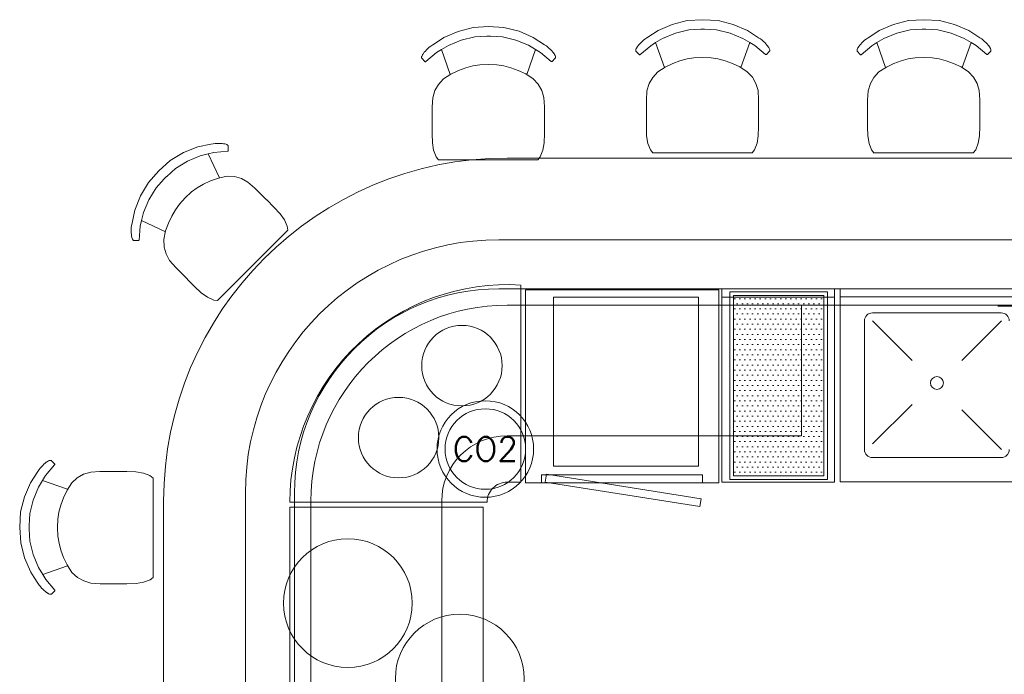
# Model space of a CAD drawing. Header units: millimetres. Extents: x -1131 to 37929, y -9154 to 9180.
# Tile 21 of 85: x 4515 to 7574, y 1420 to 3455. Entities that reach past the tile are written whole.
import ezdxf

# ---------------------------------------------------------------- set-up
doc = ezdxf.new("R2010")
doc.units = ezdxf.units.MM
doc.layers.add('FIRE-EXTINGUISHER', color=1, linetype='Continuous', lineweight=20, true_color=0xff0000)
doc.layers.add('GREYSCALE', color=9, linetype='Continuous', lineweight=0, true_color=0x808080)
doc.styles.get("Standard").update_dxf_attribs({"font": 'arial.ttf'})

# ---------------------------------------------------------------- blocks, each defined once
blk = doc.blocks.new('FLOOR PLAN')
at = {"layer": 'GREYSCALE'}
h = blk.add_hatch(dxfattribs=at)
h.set_pattern_fill('DOTS', color=256, scale=9.99998)
h.set_pattern_definition([(0, (-1012881.154, -157781.6), (7.93748412, 15.87496825), [0, -15.87496825])])
h.paths.add_polyline_path([(7113.6, 11750.4), (7113.6, 11190.4), (7393.6, 11190.4), (7393.6, 11750.4)])
for p, q in [((6923.2, 12593.3), (6969.9, 12605.1)), ((7017.9, 12608.1), (6969.9, 12605.1)), ((7017.9, 12608.1), (7065.8, 12605.3)), ((7112.5, 12593.6), (7065.8, 12605.3)), ((7610.4, 12593.3), (7657.1, 12605.1)), ((7705, 12608.1), (7657.1, 12605.1)), ((7705, 12608.1), (7752.9, 12605.3)), ((7799.6, 12593.6), (7752.9, 12605.3)), ((6213.6, 12552.3), (6257.9, 12571.6)), ((6257.9, 12571.6), (6304.6, 12583.4)), ((6352.6, 12586.4), (6304.6, 12583.4)), ((6352.6, 12586.4), (6400.5, 12583.6)), ((6447.2, 12571.9), (6400.5, 12583.6)), ((6491.4, 12552.6), (6447.2, 12571.9)), ((6862, 12563.1), (6878.9, 12574)), ((6878.9, 12574), (6923.2, 12593.3)), ((6933.1, 12566.2), (6975, 12576.3)), ((6975, 12576.3), (7012, 12578.4)), ((7012, 12578.4), (7012.9, 12578.4)), ((7012.9, 12578.4), (7017.8, 12578.7)), ((7022.8, 12578.4), (7017.8, 12578.7)), ((7023.6, 12578.4), (7022.8, 12578.4)), ((7060.7, 12576.4), (7023.6, 12578.4)), ((7102.5, 12566.5), (7060.7, 12576.4)), ((7156.8, 12574.3), (7112.5, 12593.6)), ((7191.3, 12552.1), (7156.8, 12574.3)), ((7549.2, 12563.1), (7566, 12574)), ((7566, 12574), (7610.4, 12593.3)), ((7620.3, 12566.2), (7662.1, 12576.3)), ((7662.1, 12576.3), (7699.2, 12578.4)), ((7699.2, 12578.4), (7700, 12578.4)), ((7700, 12578.4), (7705, 12578.7)), ((7710, 12578.4), (7705, 12578.7)), ((7710.8, 12578.4), (7710, 12578.4)), ((7747.8, 12576.4), (7710.8, 12578.4)), ((7789.7, 12566.5), (7747.8, 12576.4)), ((7843.9, 12574.3), (7799.6, 12593.6)), ((7878.4, 12552.1), (7843.9, 12574.3)), ((6179, 12530), (6196.7, 12541.4)), ((6196.7, 12541.4), (6213.6, 12552.3)), ((6227.9, 12528.1), (6267.8, 12544.6)), ((6267.8, 12544.6), (6309.7, 12554.6)), ((6309.7, 12554.6), (6346.7, 12556.7)), ((6346.7, 12556.7), (6347.5, 12556.7)), ((6347.5, 12556.7), (6352.5, 12557)), ((6357.5, 12556.7), (6352.5, 12557)), ((6358.3, 12556.7), (6357.5, 12556.7)), ((6395.4, 12554.7), (6358.3, 12556.7)), ((6437.2, 12544.8), (6395.4, 12554.7)), ((6477.1, 12528.4), (6437.2, 12544.8)), ((6525.9, 12530.4), (6491.4, 12552.6)), ((6825.2, 12536.3), (6829.3, 12540.2)), ((6829.3, 12540.2), (6833.6, 12544)), ((6838.1, 12547.7), (6833.6, 12544)), ((6838.1, 12547.7), (6844.3, 12551.6)), ((6844.3, 12551.6), (6862, 12563.1)), ((6871.6, 12536.7), (6893.2, 12549.8)), ((6893.2, 12549.8), (6933.1, 12566.2)), ((7142.4, 12550.1), (7102.5, 12566.5)), ((7164, 12537.1), (7142.4, 12550.1)), ((7197.5, 12548.1), (7191.3, 12552.1)), ((7197.5, 12548.1), (7202, 12544.5)), ((7206.3, 12540.7), (7202, 12544.5)), ((7210.4, 12536.8), (7206.3, 12540.7)), ((7512.3, 12536.3), (7516.4, 12540.2)), ((7516.4, 12540.2), (7520.7, 12544)), ((7525.3, 12547.7), (7520.7, 12544)), ((7525.3, 12547.7), (7531.4, 12551.6)), ((7531.4, 12551.6), (7549.2, 12563.1)), ((7558.7, 12536.7), (7580.3, 12549.8)), ((7580.3, 12549.8), (7620.3, 12566.2)), ((7829.5, 12550.1), (7789.7, 12566.5)), ((7851.1, 12537.1), (7829.5, 12550.1)), ((7884.6, 12548.1), (7878.4, 12552.1)), ((7884.6, 12548.1), (7889.1, 12544.5)), ((7893.4, 12540.7), (7889.1, 12544.5)), ((7897.5, 12536.8), (7893.4, 12540.7)), ((6152.9, 12506.8), (6156.2, 12510.6)), ((6156.2, 12510.6), (6159.9, 12514.6)), ((6159.9, 12514.6), (6164, 12518.5)), ((6164, 12518.5), (6168.3, 12522.3)), ((6172.8, 12526), (6168.3, 12522.3)), ((6172.8, 12526), (6179, 12530)), ((6190.8, 12505.6), (6206.2, 12515)), ((6206.2, 12515), (6227.9, 12528.1)), ((6233.4, 12437.7), (6206.2, 12515)), ((6471.1, 12437.5), (6498.7, 12515.4)), ((6498.7, 12515.4), (6477.1, 12528.4)), ((6514.1, 12506), (6498.7, 12515.4)), ((6532.2, 12526.4), (6525.9, 12530.4)), ((6532.2, 12526.4), (6536.7, 12522.8)), ((6541, 12519), (6536.7, 12522.8)), ((6545.1, 12515.1), (6541, 12519)), ((6548.8, 12511.1), (6545.1, 12515.1)), ((6552, 12507.3), (6548.8, 12511.1)), ((6809.8, 12514.1), (6810.2, 12515.8)), ((6809.8, 12513.1), (6809.8, 12514.1)), ((6809.8, 12510.8), (6809.8, 12513.1)), ((6810.3, 12509.9), (6809.8, 12510.8)), ((6810.2, 12515.8), (6811.2, 12518.1)), ((6820.1, 12499.4), (6810.3, 12509.9)), ((6811.2, 12518.1), (6812.8, 12521)), ((6813.3, 12521.7), (6812.8, 12521)), ((6813.3, 12521.7), (6815, 12524.3)), ((6815, 12524.3), (6815.5, 12524.9)), ((6815.5, 12524.9), (6818.2, 12528.5)), ((6818.2, 12528.5), (6821.5, 12532.3)), ((6821.5, 12532.3), (6825.2, 12536.3)), ((6822.8, 12499.3), (6856.1, 12527.3)), ((6856.1, 12527.3), (6871.6, 12536.7)), ((6898.7, 12459.4), (6871.6, 12536.7)), ((7136.4, 12459.2), (7164, 12537.1)), ((7179.4, 12527.7), (7164, 12537.1)), ((7212.7, 12499.8), (7179.4, 12527.7)), ((7214.1, 12532.8), (7210.4, 12536.8)), ((7217.3, 12529), (7214.1, 12532.8)), ((7215.4, 12499.9), (7225.2, 12510.4)), ((7220.1, 12525.5), (7217.3, 12529)), ((7220.5, 12524.8), (7220.1, 12525.5)), ((7222.3, 12522.2), (7220.5, 12524.8)), ((7222.3, 12522.2), (7222.7, 12521.5)), ((7224.3, 12518.7), (7222.7, 12521.5)), ((7225.3, 12516.3), (7224.3, 12518.7)), ((7225.2, 12510.4), (7225.7, 12511.3)), ((7225.7, 12514.6), (7225.3, 12516.3)), ((7225.7, 12513.6), (7225.7, 12514.6)), ((7225.7, 12511.3), (7225.7, 12513.6)), ((7497, 12514.1), (7497.3, 12515.8)), ((7497, 12513.1), (7497, 12514.1)), ((7497, 12510.8), (7497, 12513.1)), ((7497.4, 12509.9), (7497, 12510.8)), ((7497.3, 12515.8), (7498.3, 12518.1)), ((7507.2, 12499.4), (7497.4, 12509.9)), ((7498.3, 12518.1), (7500, 12521)), ((7500.4, 12521.7), (7500, 12521)), ((7500.4, 12521.7), (7502.2, 12524.3)), ((7502.2, 12524.3), (7502.6, 12524.9)), ((7502.6, 12524.9), (7505.4, 12528.5)), ((7505.4, 12528.5), (7508.6, 12532.3)), ((7508.6, 12532.3), (7512.3, 12536.3)), ((7509.9, 12499.3), (7543.3, 12527.3)), ((7543.3, 12527.3), (7558.7, 12536.7)), ((7585.9, 12459.4), (7558.7, 12536.7)), ((7823.5, 12459.2), (7851.1, 12537.1)), ((7866.6, 12527.7), (7851.1, 12537.1)), ((7899.8, 12499.8), (7866.6, 12527.7)), ((7901.2, 12532.8), (7897.5, 12536.8)), ((7904.5, 12529), (7901.2, 12532.8)), ((7902.5, 12499.9), (7912.3, 12510.4)), ((7907.2, 12525.5), (7904.5, 12529)), ((7907.6, 12524.8), (7907.2, 12525.5)), ((7909.4, 12522.2), (7907.6, 12524.8)), ((7909.4, 12522.2), (7909.8, 12521.5)), ((7911.5, 12518.7), (7909.8, 12521.5)), ((7912.5, 12516.3), (7911.5, 12518.7)), ((7912.3, 12510.4), (7912.8, 12511.3)), ((7912.8, 12514.6), (7912.5, 12516.3)), ((7912.8, 12513.6), (7912.8, 12514.6)), ((7912.8, 12511.3), (7912.8, 12513.6)), ((6144.5, 12492.4), (6144.9, 12494.1)), ((6144.5, 12491.4), (6144.5, 12492.4)), ((6144.5, 12489.1), (6144.5, 12491.4)), ((6145, 12488.2), (6144.5, 12489.1)), ((6144.9, 12494.1), (6145.9, 12496.4)), ((6154.8, 12477.7), (6145, 12488.2)), ((6145.9, 12496.4), (6147.5, 12499.3)), ((6148, 12500), (6147.5, 12499.3)), ((6148, 12500), (6149.7, 12502.6)), ((6149.7, 12502.6), (6150.2, 12503.2)), ((6150.2, 12503.2), (6152.9, 12506.8)), ((6157.5, 12477.6), (6190.8, 12505.6)), ((6547.4, 12478.1), (6514.1, 12506)), ((6548.3, 12477.7), (6547.4, 12478.1)), ((6550.1, 12478.2), (6549.2, 12477.7)), ((6550.1, 12478.2), (6559.9, 12488.8)), ((6554.8, 12503.8), (6552, 12507.3)), ((6555.2, 12503.1), (6554.8, 12503.8)), ((6557, 12500.5), (6555.2, 12503.1)), ((6557, 12500.5), (6557.4, 12499.8)), ((6559, 12497), (6557.4, 12499.8)), ((6560, 12494.6), (6559, 12497)), ((6559.9, 12488.8), (6560.4, 12489.6)), ((6560.4, 12492.9), (6560, 12494.6)), ((6560.4, 12491.9), (6560.4, 12492.9)), ((6560.4, 12489.6), (6560.4, 12491.9)), ((6820.1, 12499.4), (6820.9, 12498.9)), ((6820.9, 12498.9), (6821.9, 12498.9)), ((6821.9, 12498.9), (6822.8, 12499.3)), ((6924.5, 12472.1), (6947.1, 12480.2)), ((6947.1, 12480.2), (6969.2, 12486)), ((6969.2, 12486), (6990.6, 12489.4)), ((6990.6, 12489.4), (7017.2, 12490.9)), ((7017.2, 12490.9), (7043.8, 12489.5)), ((7043.8, 12489.5), (7065.2, 12486.1)), ((7065.2, 12486.1), (7087.3, 12480.4)), ((7087.3, 12480.4), (7109.9, 12472.3)), ((7213.6, 12499.4), (7212.7, 12499.8)), ((7214.5, 12499.4), (7213.6, 12499.4)), ((7215.4, 12499.9), (7214.5, 12499.4)), ((7507.2, 12499.4), (7508.1, 12498.9)), ((7508.1, 12498.9), (7509, 12498.9)), ((7509, 12498.9), (7509.9, 12499.3)), ((7611.6, 12472.1), (7634.3, 12480.2)), ((7634.3, 12480.2), (7656.4, 12486)), ((7656.4, 12486), (7677.7, 12489.4)), ((7677.7, 12489.4), (7704.3, 12490.9)), ((7704.3, 12490.9), (7730.9, 12489.5)), ((7730.9, 12489.5), (7752.3, 12486.1)), ((7752.3, 12486.1), (7774.4, 12480.4)), ((7774.4, 12480.4), (7797, 12472.3)), ((7900.7, 12499.4), (7899.8, 12499.8)), ((7901.7, 12499.4), (7900.7, 12499.4)), ((7902.5, 12499.9), (7901.7, 12499.4)), ((6154.8, 12477.7), (6155.6, 12477.2)), ((6155.6, 12477.2), (6156.6, 12477.2)), ((6156.6, 12477.2), (6157.5, 12477.6)), ((6235.6, 12439.2), (6259.2, 12450.4)), ((6259.2, 12450.4), (6281.8, 12458.5)), ((6281.8, 12458.5), (6303.9, 12464.3)), ((6303.9, 12464.3), (6325.3, 12467.7)), ((6325.3, 12467.7), (6351.9, 12469.2)), ((6351.9, 12469.2), (6378.5, 12467.8)), ((6378.5, 12467.8), (6399.9, 12464.4)), ((6399.9, 12464.4), (6422, 12458.7)), ((6422, 12458.7), (6444.6, 12450.6)), ((6444.6, 12450.6), (6468.1, 12439.5)), ((6549.2, 12477.7), (6548.3, 12477.7)), ((6878, 12445.9), (6900.9, 12460.9)), ((6900.9, 12460.9), (6924.5, 12472.1)), ((7109.9, 12472.3), (7133.4, 12461.2)), ((7133.4, 12461.2), (7156.3, 12446.2)), ((7565.1, 12445.9), (7588.1, 12460.9)), ((7588.1, 12460.9), (7611.6, 12472.1)), ((7797, 12472.3), (7820.5, 12461.2)), ((7820.5, 12461.2), (7843.4, 12446.2)), ((6197, 12407.1), (6212.7, 12424.2)), ((6212.7, 12424.2), (6235.6, 12439.2)), ((6468.1, 12439.5), (6491, 12424.5)), ((6506.6, 12407.5), (6491, 12424.5)), ((6851.3, 12409.3), (6862.3, 12428.8)), ((6862.3, 12428.8), (6878, 12445.9)), ((7172, 12429.2), (7156.3, 12446.2)), ((7182.9, 12409.8), (7172, 12429.2)), ((7538.4, 12409.3), (7549.4, 12428.8)), ((7549.4, 12428.8), (7565.1, 12445.9)), ((7859.1, 12429.2), (7843.4, 12446.2)), ((7870, 12409.8), (7859.1, 12429.2)), ((6179.3, 12365.4), (6186, 12387.6)), ((6186, 12387.6), (6197, 12407.1)), ((6517.6, 12388.1), (6506.6, 12407.5)), ((6524.3, 12365.8), (6517.6, 12388.1)), ((6842.8, 12358.4), (6844.6, 12387.1)), ((6844.6, 12387.1), (6851.3, 12409.3)), ((7189.6, 12387.5), (7182.9, 12409.8)), ((7191.3, 12358.9), (7189.6, 12387.5)), ((7529.9, 12358.4), (7531.7, 12387.1)), ((7531.7, 12387.1), (7538.4, 12409.3)), ((7876.7, 12387.5), (7870, 12409.8)), ((7878.4, 12358.9), (7876.7, 12387.5)), ((6177.5, 12336.7), (6179.3, 12365.4)), ((6526, 12337.2), (6524.3, 12365.8)), ((6842.8, 12358.4), (6842.7, 12306.9)), ((7191.3, 12358.9), (7191.2, 12334.1)), ((7529.9, 12358.4), (7529.9, 12306.9)), ((7878.4, 12358.9), (7878.4, 12334.1)), ((6177.5, 12336.7), (6177.4, 12285.2)), ((6526, 12337.2), (6525.9, 12312.4)), ((7191.2, 12333.9), (7191.2, 12334.1)), ((7191.2, 12307.4), (7191.2, 12333.9)), ((7878.3, 12307.4), (7878.4, 12333.9)), ((7878.4, 12333.9), (7878.4, 12334.1)), ((6525.9, 12312.2), (6525.9, 12312.4)), ((6525.9, 12285.7), (6525.9, 12312.2)), ((6842.7, 12306.5), (6842.7, 12306.9)), ((6842.7, 12275.2), (6842.7, 12306.5)), ((7191.2, 12307), (7191.2, 12307.4)), ((7191.2, 12275.6), (7191.2, 12307)), ((7529.8, 12275.2), (7529.9, 12306.5)), ((7529.9, 12306.5), (7529.9, 12306.9)), ((7878.3, 12307), (7878.3, 12307.4)), ((7878.3, 12275.6), (7878.3, 12307)), ((6177.4, 12284.8), (6177.4, 12285.2)), ((6177.4, 12253.5), (6177.4, 12284.8)), ((6525.9, 12285.3), (6525.9, 12285.7)), ((6525.9, 12253.9), (6525.9, 12285.3)), ((6843.5, 12246.9), (6842.7, 12275.2)), ((7190.3, 12247.3), (7191.2, 12275.6)), ((7530.7, 12246.9), (7529.8, 12275.2)), ((7877.4, 12247.3), (7878.3, 12275.6)), ((6178.2, 12225.2), (6177.4, 12253.5)), ((6525, 12225.6), (6525.9, 12253.9)), ((6847.3, 12223.7), (6843.5, 12246.9)), ((7186.4, 12224.1), (7190.3, 12247.3)), ((7534.5, 12223.7), (7530.7, 12246.9)), ((7873.5, 12224.1), (7877.4, 12247.3)), ((5450, 12212.4), (5405.1, 12194.7)), ((5490.1, 12221.1), (5450, 12212.4)), ((5497.3, 12222.6), (5490.1, 12221.1)), ((5497.3, 12222.6), (5503, 12223.3)), ((5508.8, 12223.6), (5503, 12223.3)), ((5514.5, 12223.7), (5508.8, 12223.6)), ((5519.8, 12223.5), (5514.5, 12223.7)), ((5524.8, 12223.2), (5519.8, 12223.5)), ((5529.3, 12222.6), (5524.8, 12223.2)), ((5530.1, 12222.4), (5529.3, 12222.6)), ((5533.1, 12221.9), (5530.1, 12222.4)), ((5533.1, 12221.9), (5533.9, 12221.7)), ((5537.1, 12220.8), (5533.9, 12221.7)), ((5539.5, 12219.9), (5537.1, 12220.8)), ((5540.9, 12218.9), (5539.5, 12219.9)), ((5541.6, 12218.2), (5540.9, 12218.9)), ((5543.3, 12216.6), (5541.6, 12218.2)), ((5543.5, 12215.6), (5543.3, 12216.6)), ((5544.1, 12201.2), (5543.5, 12215.6)), ((6182, 12202), (6178.2, 12225.2)), ((6521.1, 12202.4), (6525, 12225.6)), ((6855.1, 12203.4), (6847.3, 12223.7)), ((6862.4, 12193.9), (6855.1, 12203.4)), ((7171, 12193.9), (7178.6, 12203.8)), ((7178.6, 12203.8), (7186.4, 12224.1)), ((7542.2, 12203.4), (7534.5, 12223.7)), ((7549.5, 12193.9), (7542.2, 12203.4)), ((7858.1, 12193.9), (7865.7, 12203.8)), ((7865.7, 12203.8), (7873.5, 12224.1)), ((5405.1, 12194.7), (5363.8, 12169.9)), ((5456.9, 12185.1), (5417.2, 12168.5)), ((5481.4, 12191.1), (5456.9, 12185.1)), ((5498.9, 12195.5), (5481.4, 12191.1)), ((5517, 12116.6), (5481.4, 12191.1)), ((5542.2, 12199.3), (5498.9, 12195.5)), ((5543.2, 12199.5), (5542.2, 12199.3)), ((5543.8, 12200.2), (5543.2, 12199.5)), ((5544.1, 12201.2), (5543.8, 12200.2)), ((6189.7, 12181.7), (6182, 12202)), ((6197, 12172.2), (6189.7, 12181.7)), ((6505.7, 12172.2), (6197, 12172.2)), ((6505.7, 12172.2), (6513.3, 12182.1)), ((6513.3, 12182.1), (6521.1, 12202.4)), ((7171, 12193.9), (6862.4, 12193.9)), ((6862.8, 12193.3), (6862.6, 12193.7)), ((7170.5, 12193.3), (7170.8, 12193.7)), ((7858.1, 12193.9), (7549.5, 12193.9)), ((7550, 12193.3), (7549.7, 12193.7)), ((7857.6, 12193.3), (7857.9, 12193.7)), ((5327.9, 12138.1), (5363.8, 12169.9)), ((5380.6, 12145.9), (5353, 12121.1)), ((5417.2, 12168.5), (5380.6, 12145.9)), ((6197.5, 12171.6), (6197.2, 12172)), ((6505.2, 12171.6), (6505.5, 12172)), ((5327.9, 12138.1), (5296.1, 12102.1)), ((5320.1, 12085.2), (5344.8, 12112.9)), ((5344.8, 12112.9), (5345.3, 12113.5)), ((5345.3, 12113.5), (5348.7, 12117.2)), ((5352.4, 12120.6), (5348.7, 12117.2)), ((5353, 12121.1), (5352.4, 12120.6)), ((5488.9, 12107.1), (5513.5, 12115.8)), ((5513.5, 12115.8), (5540.2, 12121.5)), ((5563.3, 12120.5), (5540.2, 12121.5)), ((5584.8, 12114.5), (5563.3, 12120.5)), ((5605.3, 12103.5), (5584.8, 12114.5)), ((5271.4, 12060.7), (5296.1, 12102.1)), ((5297.6, 12048.5), (5320.1, 12085.2)), ((5430.1, 12072.5), (5447.6, 12085.2)), ((5447.6, 12085.2), (5467.2, 12096.8)), ((5467.2, 12096.8), (5488.9, 12107.1)), ((5626.7, 12084.4), (5605.3, 12103.5)), ((5626.7, 12084.4), (5644.2, 12066.9)), ((5253.8, 12015.7), (5271.4, 12060.7)), ((5392.5, 12034.8), (5410.3, 12054.7)), ((5410.3, 12054.7), (5430.1, 12072.5)), ((5644.3, 12066.8), (5644.2, 12066.9)), ((5663.1, 12048), (5644.3, 12066.8)), ((5281, 12008.7), (5297.6, 12048.5)), ((5379.9, 12017.3), (5392.5, 12034.8)), ((5663.4, 12047.7), (5663.1, 12048)), ((5685.5, 12025.5), (5663.4, 12047.7)), ((5704.9, 12004.8), (5685.5, 12025.5)), ((5245.1, 11975.4), (5249.5, 11996.1)), ((5249.5, 11996.1), (5253.8, 12015.7)), ((5274.9, 11984.1), (5281, 12008.7)), ((5358, 11975.9), (5368.3, 11997.6)), ((5368.3, 11997.6), (5379.9, 12017.3)), ((5718.6, 11985.7), (5704.9, 12004.8)), ((5242.5, 11956.7), (5242.9, 11962.4)), ((5243.5, 11968.2), (5242.9, 11962.4)), ((5243.5, 11968.2), (5245.1, 11975.4)), ((5266.8, 11923.2), (5270.6, 11966.6)), ((5270.6, 11966.6), (5274.9, 11984.1)), ((5348.8, 11948.7), (5274.9, 11984.1)), ((5349.3, 11951.3), (5358, 11975.9)), ((5727.4, 11965.8), (5718.6, 11985.7)), ((5729, 11953.4), (5727.4, 11965.8)), ((5242.5, 11951), (5242.5, 11956.7)), ((5242.6, 11945.6), (5242.5, 11951)), ((5243, 11940.6), (5242.6, 11945.6)), ((5243.6, 11936.1), (5243, 11940.6)), ((5243.7, 11935.3), (5243.6, 11936.1)), ((5244.3, 11932.3), (5243.7, 11935.3)), ((5244.3, 11932.3), (5244.5, 11931.5)), ((5245.3, 11928.3), (5244.5, 11931.5)), ((5246.3, 11925.9), (5245.3, 11928.3)), ((5343.7, 11924.4), (5349.3, 11951.3)), ((5729, 11953.4), (5510.8, 11735.2)), ((5729.1, 11952.7), (5729.1, 11953.1)), ((5247.3, 11924.5), (5246.3, 11925.9)), ((5248, 11923.7), (5247.3, 11924.5)), ((5249.6, 11922.1), (5248, 11923.7)), ((5250.5, 11921.8), (5249.6, 11922.1)), ((5264.9, 11921.3), (5250.5, 11921.8)), ((5264.9, 11921.3), (5265.9, 11921.6)), ((5265.9, 11921.6), (5266.6, 11922.2)), ((5266.6, 11922.2), (5266.8, 11923.2)), ((5344.6, 11901.3), (5343.7, 11924.4)), ((5350.7, 11879.7), (5344.6, 11901.3)), ((5361.6, 11859.2), (5350.7, 11879.7)), ((5380.7, 11837.7), (5361.6, 11859.2)), ((5380.7, 11837.7), (5417, 11801.2)), ((5417.3, 11800.9), (5417, 11801.2)), ((5439.4, 11778.8), (5417.3, 11800.9)), ((5460, 11759.3), (5439.4, 11778.8)), ((5479.1, 11745.6), (5460, 11759.3)), ((5498.9, 11736.7), (5479.1, 11745.6)), ((6554.7, 11745, 59), (7004.7, 11745, 59)), ((6554.7, 11220, 59), (6554.7, 11745, 59)), ((7004.7, 11745, 59), (7004.7, 11220, 59)), ((5510.8, 11735.2), (5498.9, 11736.7)), ((5511.6, 11735.1), (5511.1, 11735.2)), ((4971.6, 11226.1), (4967.6, 11222.4)), ((4975.4, 11229.4), (4971.6, 11226.1)), ((4978.9, 11232.1), (4975.4, 11229.4)), ((5004.5, 11224.8), (4976.6, 11191.5)), ((4979.6, 11232.6), (4978.9, 11232.1)), ((4982.2, 11234.3), (4979.6, 11232.6)), ((4982.2, 11234.3), (4982.8, 11234.8)), ((4985.7, 11236.4), (4982.8, 11234.8)), ((4988, 11237.4), (4985.7, 11236.4)), ((4989.8, 11237.7), (4988, 11237.4)), ((4990.8, 11237.8), (4989.8, 11237.7)), ((4993, 11237.7), (4990.8, 11237.8)), ((4993.9, 11237.3), (4993, 11237.7)), ((5004.5, 11227.4), (4993.9, 11237.3)), ((5004.5, 11227.4), (5005, 11226.6)), ((5005, 11225.6), (5004.5, 11224.8)), ((5005, 11226.6), (5005, 11225.6)), ((4952.3, 11203.3), (4930, 11168.8)), ((4956.3, 11209.5), (4952.3, 11203.3)), ((4956.3, 11209.5), (4959.9, 11214)), ((4963.7, 11218.4), (4959.9, 11214)), ((4967.6, 11222.4), (4963.7, 11218.4)), ((5094.6, 11195), (5075.2, 11184)), ((5116.9, 11201.6), (5094.6, 11195)), ((5145.5, 11203.3), (5116.9, 11201.6)), ((5145.5, 11203.3), (5170.2, 11203.3)), ((5170.4, 11203.3), (5170.2, 11203.3)), ((5197, 11203.3), (5170.4, 11203.3)), ((5197.4, 11203.3), (5197, 11203.3)), ((5228.7, 11203.2), (5197.4, 11203.3)), ((5257.1, 11202.3), (5228.7, 11203.2)), ((5280.3, 11198.5), (5257.1, 11202.3)), ((5300.6, 11190.7), (5280.3, 11198.5)), ((7004.7, 11220, 59), (6554.7, 11220, 59)), ((4930, 11168.8), (4910.8, 11124.6)), ((4967.3, 11176), (4954.3, 11154.5)), ((4976.6, 11191.5), (4967.3, 11176)), ((5045.2, 11148.5), (4967.3, 11176)), ((5043.2, 11145.5), (5058.1, 11168.4)), ((5075.2, 11184), (5058.1, 11168.4)), ((5310.5, 11183.1), (5300.6, 11190.7)), ((5310.5, 11183.1), (5310.5, 10874.4)), ((5311.1, 11182.6), (5310.7, 11182.9)), ((4954.3, 11154.5), (4937.9, 11114.6)), ((5032, 11121.9), (5043.2, 11145.5)), ((4910.8, 11124.6), (4899.1, 11077.9)), ((4937.9, 11114.6), (4928, 11072.7)), ((5024, 11099.3), (5032, 11121.9)), ((4896.2, 11029.9), (4899.1, 11077.9)), ((4928, 11072.7), (4926, 11035.7)), ((5014.9, 11055.9), (5018.3, 11077.2)), ((5018.3, 11077.2), (5024, 11099.3)), ((5013.5, 11029.3), (5014.9, 11055.9)), ((4896.2, 11029.9), (4899.3, 10982)), ((4925.9, 11034.9), (4925.7, 11029.9)), ((4926, 11024.9), (4925.7, 11029.9)), ((4926, 11035.7), (4925.9, 11034.9)), ((4926, 11024.1), (4926, 11024.9)), ((4928.1, 10987.1), (4926, 11024.1)), ((5015, 11002.7), (5013.5, 11029.3)), ((4911.1, 10935.3), (4899.3, 10982)), ((4938.1, 10945.2), (4928.1, 10987.1)), ((5018.4, 10981.3), (5015, 11002.7)), ((5024.1, 10959.2), (5018.4, 10981.3)), ((5032.3, 10936.6), (5024.1, 10959.2)), ((4930.4, 10891), (4911.1, 10935.3)), ((4954.6, 10905.3), (4938.1, 10945.2)), ((5043.5, 10913), (5032.3, 10936.6)), ((4941.3, 10874.1), (4930.4, 10891)), ((4967.7, 10883.6), (4954.6, 10905.3)), ((5045, 10910.8), (4967.7, 10883.6)), ((5058.5, 10890.1), (5043.5, 10913)), ((5075.6, 10874.4), (5058.5, 10890.1)), ((4952.7, 10856.4), (4941.3, 10874.1)), ((4977.1, 10868.2), (4967.7, 10883.6)), ((5005, 10834.8), (4977.1, 10868.2)), ((5095.1, 10863.4), (5075.6, 10874.4)), ((5117.3, 10856.6), (5095.1, 10863.4)), ((5280.7, 10859.4), (5257.5, 10855.6)), ((5301, 10867.1), (5280.7, 10859.4)), ((5310.5, 10874.4), (5301, 10867.1)), ((5311.1, 10874.9), (5310.7, 10874.6)), ((4956.7, 10850.2), (4952.7, 10856.4)), ((4956.7, 10850.2), (4960.4, 10845.7)), ((4964.2, 10841.3), (4960.4, 10845.7)), ((4968.1, 10837.3), (4964.2, 10841.3)), ((4972.1, 10833.6), (4968.1, 10837.3)), ((4975.9, 10830.3), (4972.1, 10833.6)), ((4979.5, 10827.5), (4975.9, 10830.3)), ((4980.1, 10827.1), (4979.5, 10827.5)), ((4982.7, 10825.3), (4980.1, 10827.1)), ((5005, 10832.2), (4994.5, 10822.4)), ((5005.5, 10834), (5005, 10834.8)), ((5005, 10832.2), (5005.5, 10833)), ((5005.5, 10833), (5005.5, 10834)), ((5146, 10854.9), (5117.3, 10856.6)), ((5146, 10854.9), (5197.5, 10854.8)), ((5197.9, 10854.8), (5197.5, 10854.8)), ((5229.2, 10854.8), (5197.9, 10854.8)), ((5257.5, 10855.6), (5229.2, 10854.8)), ((4982.7, 10825.3), (4983.4, 10824.9)), ((4986.2, 10823.2), (4983.4, 10824.9)), ((4988.6, 10822.3), (4986.2, 10823.2)), ((4990.3, 10821.9), (4988.6, 10822.3)), ((4991.3, 10821.9), (4990.3, 10821.9)), ((4993.6, 10821.9), (4991.3, 10821.9)), ((4994.5, 10822.4), (4993.6, 10821.9))]:
    blk.add_line(p, q, dxfattribs=at)
at = {"layer": 'GREYSCALE', "ltscale": 0.25}
for p, q in [((8543.7, 12178.1), (6410.1, 12178.1)), ((6410.1, 11720.9), (8543.7, 11720.9)), ((7324.5, 11720.9), (6410.1, 11720.9)), ((7324.5, 11314.5), (7324.5, 11720.9)), ((7934.2, 11717.9, -59), (8543.7, 11717.9, -59)), ((6410.1, 11314.5), (7324.5, 11314.5)), ((5343.3, 11111.3), (5343.3, 7312.2)), ((5800.5, 7312.2), (5800.5, 11111.3)), ((5800.5, 11111.3), (5800.5, 7312.2)), ((6206.9, 7312.2), (6206.9, 11111.3))]:
    blk.add_line(p, q, dxfattribs=at)
at = {"layer": 'GREYSCALE', "ltscale": 0.2}
for p, q in [((6384.7, 11924.1), (8543.7, 11924.1)), ((8543.7, 11771.7), (6384.7, 11771.7)), ((5597.3, 7286.8), (5597.3, 11136.7)), ((5749.7, 11136.7), (5749.7, 7286.8))]:
    blk.add_line(p, q, dxfattribs=at)
at = {"layer": 'GREYSCALE', "ltscale": 25}
for p, q in [((6453, 11170.3, -59), (6453, 11783.3, -59)), ((6467.5, 11768.1), (6467.5, 11168.1)), ((7077.1, 11770.8, -143.3), (7427.1, 11771, -143.3)), ((7077.1, 11770.8, -143.3), (7077.1, 11170.3, -143.3)), ((7077.1, 11746, -143.3), (7427.1, 11746, -143.3)), ((7427.1, 11771, -143.3), (7427.1, 11170.3, -143.3)), ((8524.8, 11771.7), (7444.9, 11771.7)), ((7444.9, 11771.7), (7444.9, 11171.7)), ((7444.9, 11746.7), (8524.8, 11746.7)), ((7544.9, 11696.7), (7944.9, 11696.7)), ((7519.9, 11271.7), (7519.9, 11671.7)), ((7545.3, 11671.7), (7668.3, 11548.7)), ((7945.3, 11671.7), (7822.2, 11548.7)), ((7667.9, 11412.3), (7544.9, 11289.2)), ((7822.2, 11394.8), (7945.3, 11271.7)), ((7944.9, 11246.7), (7544.9, 11246.7)), ((6409.9, 11170.3, -59), (6453, 11170.3, -59)), ((7427.1, 11170.3, -59), (7077.1, 11170.3, -59)), ((7444.9, 11171.7), (8524.8, 11171.7)), ((5735.2, 11108.5, -59), (6348.2, 11108.5, -59)), ((5735.4, 11092.7, -59), (5735.4, 10126.2, -59)), ((6335.4, 11092.7, -59), (5735.4, 11092.7, -59)), ((6335.4, 10126.2, -59), (6335.4, 11092.7, -59))]:
    blk.add_line(p, q, dxfattribs=at)
at = {"layer": 'GREYSCALE', "ltscale": 0.5}
for p, q in [((6467.5, 11168.1), (6467.5, 11768.1)), ((7067.5, 11768.1), (6467.5, 11768.1)), ((7067.5, 11768.1), (7067.5, 11168.1)), ((7127.1, 11745.8, -143.3), (7177.1, 11745.8, -143.3)), ((6532.3, 11195.1), (6528, 11170.5)), ((7013.2, 11119.1), (6532.3, 11195.1)), ((7067.5, 11168.1), (6467.5, 11168.1)), ((6517.5, 11168.1), (6517.5, 11193.1)), ((6517.5, 11193.1), (7017.5, 11193.1)), ((6528, 11170.5), (7008.9, 11094.5)), ((7017.5, 11193.1), (7017.5, 11168.1)), ((7008.9, 11094.5), (7013.2, 11119.1))]:
    blk.add_line(p, q, dxfattribs=at)
at = {"layer": 'GREYSCALE', "elevation": -59.4}
blk.add_lwpolyline([(7101.6, 11762.4), (7101.6, 11178.4), (7405.6, 11178.4), (7405.6, 11762.4), (7101.6, 11762.4)], dxfattribs=at)
blk.add_lwpolyline([(7113.6, 11750.4), (7113.6, 11190.4), (7393.6, 11190.4), (7393.6, 11750.4)], close=True, dxfattribs=at)
at = {"layer": 'GREYSCALE', "ltscale": 0.7}
for centre in [(6269.8, 11532.6, -58.5), (6073.2, 11308.8, -58.5)]:
    blk.add_circle(centre, 125, dxfattribs=at)
at = {"layer": 'GREYSCALE', "ltscale": 25}
blk.add_circle((7745.2, 11478.8, -24.9), 20, dxfattribs=at)
at = {"layer": 'GREYSCALE'}
for centre in [(5915.6, 10794.5, -59), (6263, 10559.8, -59)]:
    blk.add_circle(centre, 200, dxfattribs=at)
at = {"layer": 'GREYSCALE', "ltscale": 0.25}
for radius in [1066.8, 609.6, 609.6, 203.2]:
    blk.add_arc((6410.1, 11111.3), radius, 90, 180, dxfattribs=at)
at = {"layer": 'GREYSCALE', "ltscale": 0.2}
for radius in [787.4, 635]:
    blk.add_arc((6384.7, 11136.7), radius, 90, 180, dxfattribs=at)
at = {"layer": 'GREYSCALE', "ltscale": 25}
for centre, radius, start, end in [((6412, 11107.7, -59), 676.8, 86.5216, 179.9528), ((7544.9, 11671.7), 25, 90, 180), ((7944.9, 11671.7), 25, 0, 90), ((7544.9, 11271.7), 25, 180, 270), ((7944.9, 11271.7), 25, 270, 360), ((6409.8, 11108.6, -59), 61.7, 89.9095, 180.0905)]:
    blk.add_arc(centre, radius, start, end, dxfattribs=at)
blk = doc.blocks.new('FE-BC-C02-3')
at = {"layer": 'FIRE-EXTINGUISHER'}
blk.add_circle((0, 0), 150, dxfattribs=at)
at = {"layer": 'FIRE-EXTINGUISHER', "color": 7}
blk.add_circle((0, 0), 125, dxfattribs=at)
at = {"layer": 'FIRE-EXTINGUISHER', "insert": (0, 0), "char_height": 75, "attachment_point": 5}
blk.add_mtext_dynamic_manual_height_columns('\\pxqc;{\\Fromans|c0;CO2}', width=272.429, gutter_width=1, heights=[0], dxfattribs=at)

msp = doc.modelspace()

# ---------------------------------------------------------------- block references
at = {"layer": 'FIRE-EXTINGUISHER'}
msp.add_blockref('FE-BC-C02-3', (5961.5, 2120), dxfattribs=at)
at = {"layer": 'GREYSCALE'}
msp.add_blockref('FLOOR PLAN', (-381, -9153.5), dxfattribs=at)

doc.saveas('drawing.dxf')
